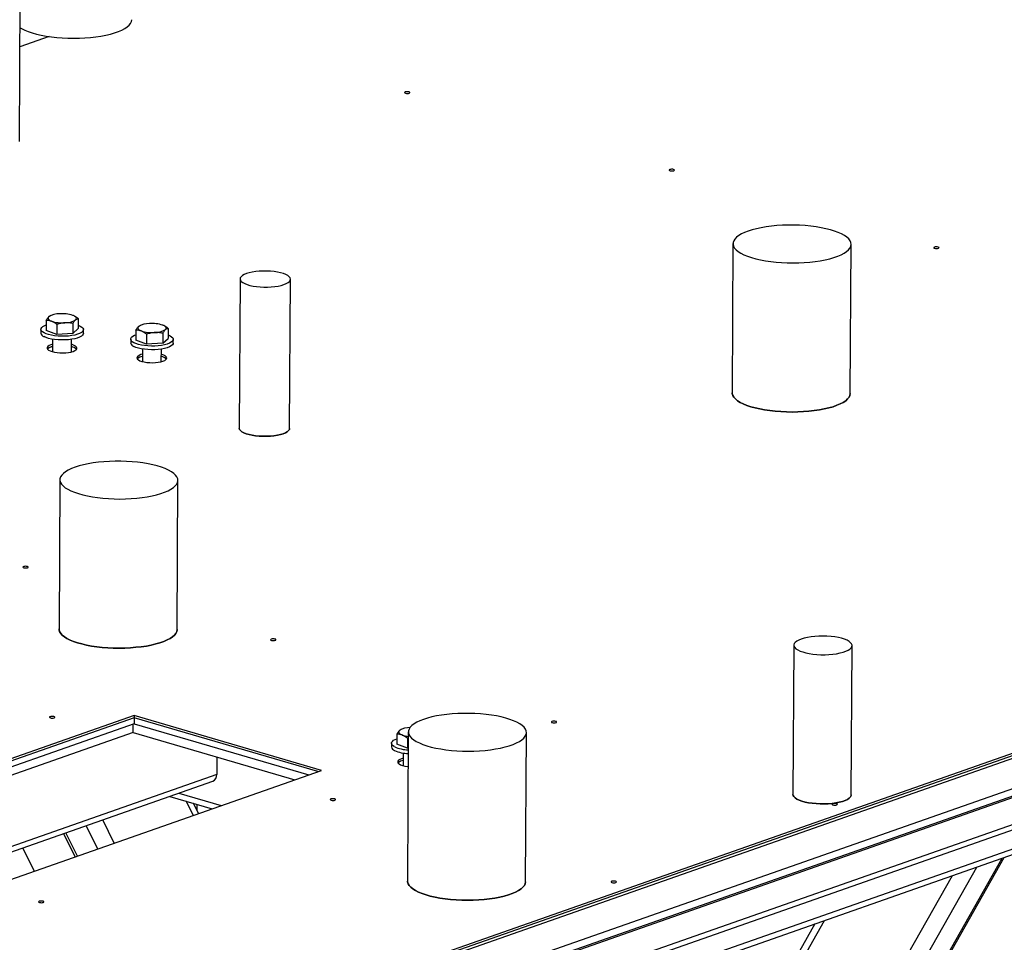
# Model space of a CAD drawing. Header units: millimetres. Extents: x 5 to 589, y 5 to 415.
# Tile 57 of 120: x 367 to 383, y 82 to 97. Entities that reach past the tile are written whole.
import ezdxf

# ---------------------------------------------------------------- set-up
doc = ezdxf.new("R2010")
doc.units = ezdxf.units.MM
doc.layers.add('TRAIT-FORT', color=4, linetype='Continuous', lineweight=25)

msp = doc.modelspace()

# ---------------------------------------------------------------- linework, layer by layer
at = {"layer": 'TRAIT-FORT', "color": 4, "linetype": 'Continuous', "lineweight": 25}
for p, q in [((367.325, 94.719), (367.338, 97.088)), ((367.795, 96.383), (367.333, 96.221)), ((367.795, 96.383), (367.333, 96.221)), ((378.659, 93.095), (378.646, 90.726)), ((380.521, 90.716), (380.534, 93.084)), ((369.651, 80.287), (405.439, 92.836)), ((369.651, 80.252), (405.438, 92.8)), ((405.686, 92.839), (369.664, 80.208)), ((407.098, 92.855), (369.739, 79.756)), ((369.719, 79.608), (406.743, 92.591)), ((407.097, 92.737), (369.738, 79.637)), ((370.83, 92.534), (370.816, 90.166)), ((371.616, 90.161), (371.63, 92.53)), ((369.716, 79.182), (406.741, 92.164)), ((369.709, 79.092), (406.624, 92.036)), ((367.749, 91.876), (367.748, 91.718)), ((367.822, 91.953), (367.814, 91.949)), ((367.919, 91.812), (367.918, 91.654)), ((368.174, 91.827), (368.173, 91.668)), ((368.187, 91.95), (368.187, 91.951)), ((368.259, 91.905), (368.258, 91.746)), ((367.665, 91.734), (367.665, 91.675)), ((367.918, 91.654), (367.748, 91.718)), ((368.173, 91.668), (367.918, 91.654)), ((368.173, 91.668), (368.258, 91.746)), ((368.34, 91.671), (368.34, 91.73)), ((369.175, 91.721), (369.174, 91.562)), ((369.248, 91.797), (369.24, 91.794)), ((369.345, 91.657), (369.344, 91.498)), ((369.6, 91.671), (369.6, 91.513)), ((369.614, 91.795), (369.613, 91.795)), ((369.686, 91.749), (369.685, 91.591)), ((367.852, 91.577), (367.851, 91.378)), ((368.151, 91.376), (368.152, 91.575)), ((369.092, 91.578), (369.092, 91.519)), ((369.344, 91.498), (369.174, 91.562)), ((369.6, 91.513), (369.344, 91.498)), ((369.6, 91.513), (369.685, 91.591)), ((369.767, 91.515), (369.767, 91.575)), ((367.851, 91.46), (367.825, 91.452)), ((369.279, 91.421), (369.278, 91.222)), ((369.578, 91.221), (369.579, 91.42)), ((369.278, 91.305), (369.251, 91.297)), ((404.369, 90.94), (369.585, 78.743)), ((369.578, 78.654), (404.252, 90.812)), ((367.967, 89.346), (367.954, 86.977)), ((369.829, 86.967), (369.842, 89.335)), ((379.626, 86.718), (379.612, 84.35)), ((380.537, 84.345), (380.551, 86.713)), ((369.149, 85.566), (363.184, 83.474)), ((369.149, 85.601), (363.63, 83.666)), ((369.149, 85.566), (363.63, 83.631)), ((369.149, 85.566), (369.148, 85.471)), ((372.122, 84.73), (369.149, 85.601)), ((369.149, 85.601), (369.149, 85.566)), ((372.067, 84.711), (369.149, 85.566)), ((369.148, 85.471), (363.33, 83.431)), ((369.129, 85.334), (369.129, 85.465)), ((369.148, 85.471), (371.919, 84.659)), ((369.148, 85.471), (371.919, 84.659)), ((369.129, 85.334), (363.532, 83.372)), ((369.129, 85.334), (371.698, 84.581)), ((373.318, 85.305), (373.317, 85.147)), ((373.391, 85.382), (373.383, 85.378)), ((373.488, 85.242), (373.487, 85.083)), ((373.502, 85.246), (373.488, 85.242)), ((373.502, 85.342), (373.489, 82.973)), ((375.364, 82.963), (375.377, 85.331)), ((373.235, 85.163), (373.235, 85.104)), ((373.487, 85.083), (373.317, 85.147)), ((373.501, 85.084), (373.487, 85.083)), ((370.462, 84.944), (370.46, 84.667)), ((373.421, 85.006), (373.42, 84.807)), ((370.46, 84.667), (365.295, 82.856)), ((366.603, 82.795), (372.122, 84.73)), ((365.43, 82.816), (370.398, 84.558)), ((369.716, 84.319), (370.387, 84.122)), ((369.859, 84.369), (370.53, 84.172)), ((370.088, 84.017), (369.974, 84.243)), ((370.171, 84.046), (370.088, 84.209)), ((370.147, 84.093), (370.148, 84.192)), ((368.568, 83.484), (368.383, 83.851)), ((368.832, 83.577), (368.647, 83.944)), ((368.026, 83.726), (368.212, 83.359)), ((368.245, 83.371), (368.06, 83.738)), ((367.562, 83.131), (367.377, 83.498)), ((376.56, 72.098), (382.935, 83.337)), ((376.622, 72.161), (382.968, 83.349)), ((376.027, 72.272), (382.146, 83.061)), ((376.158, 71.957), (382.534, 83.197)), ((376.043, 75.17), (380.115, 82.348)), ((379.961, 82.295), (376.116, 75.516))]:
    msp.add_line(p, q, dxfattribs=at)
at = {"layer": 'TRAIT-FORT', "color": 4, "linetype": 'Continuous', "lineweight": 25, "flags": 128}
for points in [[(367.335, 96.524), (367.359, 96.51), (367.408, 96.485), (367.464, 96.462), (367.527, 96.441), (367.596, 96.422), (367.67, 96.405), (367.749, 96.39), (367.832, 96.378), (367.918, 96.368), (368.006, 96.361), (368.096, 96.357), (368.186, 96.356), (368.277, 96.357), (368.366, 96.361), (368.454, 96.368), (368.539, 96.378), (368.62, 96.39), (368.698, 96.405), (368.77, 96.422), (368.837, 96.441), (368.897, 96.462), (368.951, 96.485), (368.998, 96.51), (369.037, 96.536), (369.067, 96.563), (369.09, 96.591), (369.103, 96.62), (369.108, 96.649), (369.109, 96.65)], [(373.453, 95.503), (373.445, 95.498), (373.443, 95.493), (373.447, 95.488), (373.457, 95.484), (373.471, 95.481), (373.487, 95.48), (373.503, 95.481), (373.517, 95.484), (373.525, 95.489), (373.528, 95.494), (373.523, 95.499), (373.513, 95.504), (373.499, 95.506), (373.483, 95.507), (373.467, 95.506), (373.453, 95.503)], [(377.656, 94.271), (377.647, 94.267), (377.645, 94.262), (377.649, 94.256), (377.659, 94.252), (377.673, 94.249), (377.689, 94.249), (377.706, 94.25), (377.719, 94.253), (377.727, 94.257), (377.73, 94.263), (377.726, 94.268), (377.716, 94.272), (377.701, 94.275), (377.685, 94.276), (377.669, 94.274), (377.656, 94.271)], [(378.9, 93.294), (378.843, 93.272), (378.793, 93.248), (378.75, 93.222), (378.715, 93.196), (378.688, 93.168), (378.67, 93.14), (378.661, 93.111), (378.66, 93.082), (378.668, 93.053), (378.685, 93.025), (378.71, 92.997), (378.744, 92.969), (378.785, 92.944), (378.834, 92.919), (378.89, 92.896), (378.953, 92.875), (379.022, 92.855), (379.096, 92.838), (379.175, 92.824), (379.258, 92.812), (379.344, 92.802), (379.432, 92.795), (379.522, 92.791), (379.612, 92.789), (379.703, 92.791), (379.792, 92.795), (379.88, 92.802), (379.965, 92.812), (380.046, 92.824), (380.123, 92.839), (380.196, 92.856), (380.263, 92.875), (380.323, 92.896), (380.377, 92.919), (380.424, 92.944), (380.462, 92.97), (380.493, 92.997), (380.516, 93.025), (380.529, 93.054), (380.534, 93.082), (380.531, 93.111), (380.518, 93.14), (380.497, 93.169), (380.468, 93.196), (380.43, 93.223), (380.385, 93.248), (380.332, 93.272), (380.273, 93.294), (380.207, 93.314), (380.135, 93.332), (380.059, 93.348), (379.978, 93.362), (379.894, 93.373), (379.806, 93.381), (379.717, 93.387), (379.627, 93.389), (379.536, 93.389), (379.446, 93.386), (379.358, 93.381), (379.271, 93.373), (379.188, 93.362), (379.108, 93.348), (379.034, 93.332), (378.964, 93.314), (378.9, 93.294)], [(381.858, 93.04), (381.849, 93.035), (381.847, 93.03), (381.851, 93.025), (381.861, 93.021), (381.875, 93.018), (381.892, 93.017), (381.908, 93.018), (381.921, 93.021), (381.929, 93.026), (381.932, 93.031), (381.928, 93.036), (381.918, 93.041), (381.904, 93.043), (381.887, 93.044), (381.871, 93.043), (381.858, 93.04)], [(370.932, 92.619), (370.896, 92.604), (370.867, 92.588), (370.846, 92.57), (370.833, 92.551), (370.83, 92.532), (370.835, 92.513), (370.849, 92.494), (370.872, 92.477), (370.903, 92.46), (370.941, 92.445), (370.985, 92.432), (371.035, 92.421), (371.089, 92.413), (371.147, 92.407), (371.206, 92.404), (371.266, 92.404), (371.325, 92.407), (371.381, 92.413), (371.435, 92.421), (371.484, 92.432), (371.527, 92.445), (371.563, 92.46), (371.593, 92.477), (371.614, 92.494), (371.626, 92.513), (371.63, 92.532), (371.624, 92.551), (371.61, 92.57), (371.587, 92.588), (371.557, 92.604), (371.519, 92.619), (371.474, 92.632), (371.424, 92.643), (371.37, 92.651), (371.313, 92.657), (371.253, 92.66), (371.194, 92.66), (371.135, 92.657), (371.078, 92.651), (371.024, 92.643), (370.975, 92.632), (370.932, 92.619)], [(367.791, 91.934), (367.784, 91.925), (367.78, 91.916), (367.779, 91.906), (367.783, 91.897), (367.79, 91.888), (367.801, 91.879), (367.816, 91.871), (367.834, 91.863)], [(368.216, 91.885), (368.224, 91.894), (368.228, 91.903), (368.229, 91.913), (368.225, 91.922), (368.218, 91.931), (368.206, 91.94), (368.192, 91.948), (368.174, 91.956)], [(367.715, 91.677), (367.69, 91.693), (367.674, 91.71), (367.666, 91.728), (367.668, 91.746), (367.678, 91.763), (367.698, 91.78), (367.726, 91.795), (367.748, 91.804)], [(368.258, 91.801), (368.291, 91.787), (368.316, 91.771), (368.332, 91.754), (368.34, 91.736), (368.338, 91.718), (368.328, 91.701), (368.308, 91.684), (368.28, 91.669), (368.245, 91.655), (368.203, 91.644), (368.155, 91.635), (368.104, 91.628), (368.049, 91.625), (367.993, 91.624), (367.938, 91.626), (367.884, 91.631), (367.834, 91.639), (367.788, 91.65), (367.748, 91.662), (367.715, 91.677), (367.715, 91.677)], [(368.34, 91.671), (368.338, 91.659), (368.327, 91.642), (368.308, 91.625), (368.28, 91.61), (368.244, 91.596), (368.202, 91.585), (368.155, 91.576), (368.103, 91.569), (368.049, 91.565), (367.993, 91.565), (367.938, 91.567), (367.884, 91.572), (367.834, 91.58), (367.788, 91.59), (367.748, 91.603), (367.715, 91.618)], [(369.218, 91.779), (369.21, 91.77), (369.206, 91.761), (369.206, 91.751), (369.21, 91.742), (369.217, 91.733), (369.228, 91.724), (369.243, 91.716), (369.26, 91.708)], [(369.643, 91.729), (369.651, 91.738), (369.655, 91.748), (369.655, 91.757), (369.652, 91.767), (369.644, 91.776), (369.633, 91.785), (369.619, 91.793), (369.601, 91.8)], [(367.852, 91.496), (367.825, 91.488), (367.797, 91.476), (367.777, 91.462), (367.766, 91.448), (367.764, 91.433), (367.771, 91.418), (367.787, 91.404), (367.811, 91.391), (367.842, 91.38), (367.88, 91.371), (367.922, 91.365), (367.967, 91.361), (368.014, 91.36), (368.06, 91.362), (368.104, 91.367), (368.143, 91.374), (368.178, 91.384), (368.205, 91.396), (368.225, 91.409), (368.236, 91.424), (368.238, 91.439), (368.231, 91.453), (368.216, 91.468), (368.192, 91.48), (368.16, 91.492), (368.152, 91.494)], [(369.142, 91.521), (369.117, 91.537), (369.1, 91.555), (369.093, 91.572), (369.094, 91.59), (369.105, 91.608), (369.125, 91.624), (369.152, 91.64), (369.175, 91.649)], [(369.685, 91.646), (369.717, 91.632), (369.742, 91.616), (369.759, 91.598), (369.767, 91.581), (369.765, 91.563), (369.754, 91.545), (369.735, 91.529), (369.707, 91.514), (369.671, 91.5), (369.629, 91.488), (369.582, 91.479), (369.53, 91.473), (369.476, 91.469), (369.42, 91.469), (369.365, 91.471), (369.311, 91.476), (369.261, 91.484), (369.215, 91.494), (369.175, 91.507), (369.142, 91.521), (369.142, 91.521)], [(369.767, 91.515), (369.765, 91.504), (369.754, 91.486), (369.734, 91.47), (369.707, 91.454), (369.671, 91.441), (369.629, 91.429), (369.582, 91.42), (369.53, 91.414), (369.476, 91.41), (369.42, 91.409), (369.364, 91.412), (369.311, 91.417), (369.26, 91.425), (369.215, 91.435), (369.175, 91.448), (369.142, 91.462)], [(369.278, 91.34), (369.251, 91.332), (369.224, 91.32), (369.204, 91.307), (369.193, 91.293), (369.191, 91.278), (369.198, 91.263), (369.214, 91.249), (369.238, 91.236), (369.269, 91.225), (369.307, 91.216), (369.349, 91.209), (369.394, 91.205), (369.441, 91.204), (369.487, 91.206), (369.53, 91.211), (369.57, 91.219), (369.605, 91.229), (369.632, 91.241), (369.652, 91.254), (369.663, 91.268), (369.665, 91.283), (369.658, 91.298), (369.642, 91.312), (369.618, 91.325), (369.587, 91.336), (369.578, 91.339)], [(378.646, 90.726), (378.647, 90.714), (378.655, 90.685), (378.672, 90.656), (378.697, 90.628), (378.73, 90.601), (378.772, 90.575), (378.821, 90.55), (378.877, 90.527), (378.94, 90.506), (379.009, 90.487), (379.083, 90.47), (379.162, 90.455), (379.244, 90.443), (379.33, 90.433), (379.419, 90.427), (379.508, 90.422), (379.599, 90.421), (379.689, 90.422), (379.779, 90.427), (379.866, 90.434), (379.951, 90.443), (380.033, 90.455), (380.11, 90.47), (380.183, 90.487), (380.249, 90.506), (380.31, 90.528), (380.364, 90.551), (380.41, 90.575), (380.449, 90.601), (380.48, 90.629), (380.502, 90.657), (380.516, 90.685), (380.521, 90.714), (380.521, 90.716)], [(380.521, 90.716), (380.521, 90.714), (380.516, 90.685), (380.502, 90.657), (380.48, 90.629), (380.449, 90.601), (380.41, 90.575), (380.364, 90.551), (380.31, 90.528), (380.249, 90.506), (380.183, 90.487), (380.11, 90.47), (380.033, 90.455), (379.951, 90.443), (379.866, 90.434), (379.779, 90.427), (379.689, 90.422), (379.599, 90.421), (379.508, 90.422), (379.419, 90.427), (379.33, 90.433), (379.244, 90.443), (379.162, 90.455), (379.083, 90.47), (379.009, 90.487), (378.94, 90.506), (378.877, 90.527), (378.821, 90.55), (378.772, 90.575), (378.73, 90.601), (378.697, 90.628), (378.672, 90.656), (378.655, 90.685), (378.647, 90.714), (378.646, 90.726)], [(370.816, 90.166), (370.816, 90.164), (370.822, 90.145), (370.836, 90.126), (370.859, 90.108), (370.889, 90.092), (370.927, 90.077), (370.972, 90.064), (371.022, 90.053), (371.076, 90.045), (371.133, 90.039), (371.193, 90.036), (371.252, 90.036), (371.311, 90.039), (371.368, 90.044), (371.422, 90.053), (371.47, 90.064), (371.514, 90.077), (371.55, 90.092), (371.579, 90.108), (371.6, 90.126), (371.613, 90.145), (371.616, 90.161)], [(371.616, 90.161), (371.613, 90.145), (371.6, 90.126), (371.579, 90.108), (371.55, 90.092), (371.514, 90.077), (371.47, 90.064), (371.422, 90.053), (371.368, 90.044), (371.311, 90.039), (371.252, 90.036), (371.193, 90.036), (371.133, 90.039), (371.076, 90.045), (371.022, 90.053), (370.972, 90.064), (370.927, 90.077), (370.889, 90.092), (370.859, 90.108), (370.836, 90.126), (370.822, 90.145), (370.816, 90.164), (370.816, 90.166)], [(368.208, 89.545), (368.151, 89.523), (368.101, 89.499), (368.058, 89.473), (368.023, 89.447), (367.996, 89.419), (367.978, 89.391), (367.969, 89.362), (367.968, 89.333), (367.976, 89.304), (367.993, 89.276), (368.018, 89.248), (368.052, 89.22), (368.093, 89.194), (368.142, 89.17), (368.198, 89.147), (368.261, 89.126), (368.33, 89.106), (368.404, 89.089), (368.483, 89.075), (368.566, 89.062), (368.652, 89.053), (368.74, 89.046), (368.83, 89.042), (368.92, 89.04), (369.011, 89.042), (369.1, 89.046), (369.188, 89.053), (369.273, 89.063), (369.354, 89.075), (369.431, 89.09), (369.504, 89.107), (369.571, 89.126), (369.631, 89.147), (369.685, 89.17), (369.732, 89.195), (369.77, 89.221), (369.801, 89.248), (369.823, 89.276), (369.837, 89.304), (369.842, 89.333), (369.839, 89.362), (369.826, 89.391), (369.805, 89.42), (369.776, 89.447), (369.738, 89.474), (369.693, 89.499), (369.64, 89.523), (369.581, 89.545), (369.515, 89.565), (369.443, 89.583), (369.367, 89.599), (369.286, 89.613), (369.202, 89.624), (369.114, 89.632), (369.025, 89.637), (368.935, 89.64), (368.844, 89.64), (368.754, 89.637), (368.666, 89.632), (368.579, 89.623), (368.496, 89.613), (368.416, 89.599), (368.342, 89.583), (368.272, 89.565), (368.208, 89.545)], [(367.392, 87.968), (367.384, 87.963), (367.381, 87.958), (367.386, 87.953), (367.395, 87.948), (367.41, 87.946), (367.426, 87.945), (367.442, 87.946), (367.455, 87.949), (367.464, 87.954), (367.466, 87.959), (367.462, 87.964), (367.452, 87.968), (367.438, 87.971), (367.422, 87.972), (367.406, 87.971), (367.392, 87.968)], [(367.954, 86.977), (367.955, 86.965), (367.963, 86.936), (367.98, 86.907), (368.005, 86.879), (368.038, 86.852), (368.08, 86.826), (368.129, 86.801), (368.185, 86.778), (368.248, 86.757), (368.317, 86.738), (368.391, 86.721), (368.47, 86.706), (368.552, 86.694), (368.638, 86.684), (368.727, 86.677), (368.816, 86.673), (368.907, 86.672), (368.997, 86.673), (369.087, 86.678), (369.174, 86.685), (369.259, 86.694), (369.341, 86.706), (369.418, 86.721), (369.491, 86.738), (369.557, 86.757), (369.618, 86.779), (369.672, 86.802), (369.718, 86.826), (369.757, 86.852), (369.788, 86.879), (369.81, 86.907), (369.824, 86.936), (369.829, 86.965), (369.829, 86.967)], [(369.829, 86.967), (369.829, 86.965), (369.824, 86.936), (369.81, 86.907), (369.788, 86.879), (369.757, 86.852), (369.718, 86.826), (369.672, 86.802), (369.618, 86.779), (369.557, 86.757), (369.491, 86.738), (369.418, 86.721), (369.341, 86.706), (369.259, 86.694), (369.174, 86.685), (369.087, 86.678), (368.997, 86.673), (368.907, 86.672), (368.816, 86.673), (368.727, 86.677), (368.638, 86.684), (368.552, 86.694), (368.47, 86.706), (368.391, 86.721), (368.317, 86.738), (368.248, 86.757), (368.185, 86.778), (368.129, 86.801), (368.08, 86.826), (368.038, 86.852), (368.005, 86.879), (367.98, 86.907), (367.963, 86.936), (367.955, 86.965), (367.954, 86.977)], [(371.325, 86.815), (371.316, 86.811), (371.314, 86.805), (371.318, 86.8), (371.328, 86.796), (371.342, 86.793), (371.359, 86.792), (371.375, 86.794), (371.388, 86.797), (371.396, 86.801), (371.399, 86.806), (371.395, 86.812), (371.385, 86.816), (371.371, 86.819), (371.354, 86.82), (371.338, 86.818), (371.325, 86.815)], [(379.744, 86.817), (379.705, 86.8), (379.672, 86.783), (379.648, 86.764), (379.633, 86.744), (379.626, 86.723), (379.628, 86.703), (379.639, 86.682), (379.659, 86.662), (379.688, 86.644), (379.724, 86.626), (379.767, 86.611), (379.816, 86.597), (379.871, 86.586), (379.93, 86.577), (379.992, 86.571), (380.056, 86.568), (380.121, 86.568), (380.184, 86.57), (380.247, 86.576), (380.305, 86.584), (380.36, 86.595), (380.41, 86.608), (380.453, 86.623), (380.489, 86.64), (380.517, 86.658), (380.537, 86.678), (380.548, 86.698), (380.55, 86.719), (380.544, 86.739), (380.528, 86.759), (380.504, 86.779), (380.472, 86.797), (380.432, 86.813), (380.385, 86.828), (380.333, 86.84), (380.276, 86.85), (380.216, 86.857), (380.152, 86.862), (380.088, 86.864), (380.024, 86.863), (379.961, 86.859), (379.9, 86.852), (379.843, 86.843), (379.791, 86.831), (379.744, 86.817)], [(367.813, 85.584), (367.804, 85.579), (367.802, 85.574), (367.806, 85.569), (367.816, 85.565), (367.83, 85.562), (367.847, 85.561), (367.863, 85.562), (367.876, 85.565), (367.885, 85.57), (367.887, 85.575), (367.883, 85.58), (367.873, 85.585), (367.859, 85.587), (367.842, 85.588), (367.826, 85.587), (367.813, 85.584)], [(373.743, 85.541), (373.686, 85.519), (373.635, 85.495), (373.593, 85.469), (373.558, 85.443), (373.531, 85.415), (373.513, 85.387), (373.504, 85.358), (373.503, 85.329), (373.511, 85.3), (373.528, 85.272), (373.553, 85.244), (373.587, 85.217), (373.628, 85.191), (373.677, 85.166), (373.733, 85.143), (373.796, 85.122), (373.865, 85.102), (373.939, 85.085), (374.018, 85.071), (374.1, 85.059), (374.186, 85.049), (374.275, 85.042), (374.365, 85.038), (374.455, 85.036), (374.545, 85.038), (374.635, 85.042), (374.722, 85.049), (374.807, 85.059), (374.889, 85.071), (374.966, 85.086), (375.039, 85.103), (375.105, 85.122), (375.166, 85.143), (375.22, 85.166), (375.266, 85.191), (375.305, 85.217), (375.336, 85.244), (375.358, 85.272), (375.372, 85.301), (375.377, 85.33), (375.374, 85.359), (375.361, 85.387), (375.34, 85.416), (375.311, 85.443), (375.273, 85.47), (375.228, 85.495), (375.175, 85.519), (375.116, 85.541), (375.05, 85.561), (374.978, 85.579), (374.902, 85.595), (374.821, 85.609), (374.736, 85.62), (374.649, 85.628), (374.56, 85.634), (374.47, 85.636), (374.379, 85.636), (374.289, 85.633), (374.201, 85.628), (374.114, 85.62), (374.031, 85.609), (373.951, 85.595), (373.876, 85.579), (373.807, 85.561), (373.743, 85.541)], [(375.784, 85.508), (375.776, 85.504), (375.774, 85.499), (375.778, 85.493), (375.788, 85.489), (375.802, 85.486), (375.818, 85.485), (375.834, 85.487), (375.848, 85.49), (375.856, 85.494), (375.858, 85.5), (375.854, 85.505), (375.844, 85.509), (375.83, 85.512), (375.814, 85.513), (375.798, 85.511), (375.784, 85.508)], [(373.361, 85.364), (373.353, 85.355), (373.349, 85.345), (373.349, 85.336), (373.352, 85.326), (373.36, 85.317), (373.371, 85.308), (373.385, 85.3), (373.403, 85.293)], [(373.285, 85.106), (373.26, 85.122), (373.243, 85.139), (373.235, 85.157), (373.237, 85.175), (373.248, 85.192), (373.267, 85.209), (373.295, 85.224), (373.318, 85.233)], [(373.421, 84.925), (373.394, 84.917), (373.367, 84.905), (373.347, 84.892), (373.336, 84.877), (373.334, 84.862), (373.341, 84.848), (373.356, 84.833), (373.38, 84.821), (373.412, 84.809), (373.449, 84.8), (373.491, 84.794), (373.499, 84.793)], [(379.612, 84.35), (379.615, 84.334), (379.626, 84.314), (379.646, 84.294), (379.674, 84.275), (379.711, 84.258), (379.754, 84.242), (379.803, 84.229), (379.858, 84.218), (379.917, 84.209), (379.979, 84.203), (380.043, 84.2), (380.107, 84.199), (380.171, 84.202), (380.233, 84.207), (380.292, 84.216), (380.347, 84.226), (380.396, 84.239), (380.439, 84.254), (380.476, 84.271), (380.504, 84.29), (380.524, 84.309), (380.535, 84.33), (380.537, 84.345)], [(380.537, 84.345), (380.535, 84.33), (380.524, 84.309), (380.504, 84.29), (380.476, 84.271), (380.439, 84.254), (380.396, 84.239), (380.347, 84.226), (380.292, 84.216), (380.233, 84.207), (380.171, 84.202), (380.107, 84.199), (380.043, 84.2), (379.979, 84.203), (379.917, 84.209), (379.858, 84.218), (379.803, 84.229), (379.754, 84.242), (379.711, 84.258), (379.674, 84.275), (379.646, 84.294), (379.626, 84.314), (379.615, 84.334), (379.612, 84.35)], [(372.273, 84.277), (372.264, 84.272), (372.262, 84.267), (372.266, 84.262), (372.276, 84.258), (372.29, 84.255), (372.306, 84.254), (372.322, 84.255), (372.336, 84.258), (372.344, 84.263), (372.347, 84.268), (372.343, 84.273), (372.333, 84.278), (372.318, 84.28), (372.302, 84.281), (372.286, 84.28), (372.273, 84.277)], [(380.244, 84.201), (380.236, 84.197), (380.233, 84.192), (380.238, 84.186), (380.247, 84.182), (380.262, 84.179), (380.278, 84.178), (380.294, 84.18), (380.308, 84.183), (380.316, 84.187), (380.318, 84.193), (380.314, 84.198), (380.304, 84.202), (380.29, 84.205), (380.274, 84.206), (380.258, 84.204), (380.244, 84.201)], [(373.489, 82.973), (373.49, 82.961), (373.498, 82.932), (373.515, 82.903), (373.54, 82.875), (373.573, 82.848), (373.615, 82.822), (373.664, 82.797), (373.72, 82.774), (373.783, 82.753), (373.851, 82.734), (373.926, 82.717), (374.004, 82.702), (374.087, 82.69), (374.173, 82.68), (374.261, 82.674), (374.351, 82.669), (374.442, 82.668), (374.532, 82.669), (374.622, 82.674), (374.709, 82.681), (374.794, 82.69), (374.876, 82.702), (374.953, 82.717), (375.025, 82.734), (375.092, 82.754), (375.153, 82.775), (375.207, 82.798), (375.253, 82.822), (375.292, 82.848), (375.323, 82.876), (375.345, 82.904), (375.359, 82.932), (375.364, 82.961), (375.364, 82.963)], [(375.364, 82.963), (375.364, 82.961), (375.359, 82.932), (375.345, 82.904), (375.323, 82.876), (375.292, 82.848), (375.253, 82.822), (375.207, 82.798), (375.153, 82.775), (375.092, 82.754), (375.025, 82.734), (374.953, 82.717), (374.876, 82.702), (374.794, 82.69), (374.709, 82.681), (374.622, 82.674), (374.532, 82.669), (374.442, 82.668), (374.351, 82.669), (374.261, 82.674), (374.173, 82.68), (374.087, 82.69), (374.004, 82.702), (373.926, 82.717), (373.851, 82.734), (373.783, 82.753), (373.72, 82.774), (373.664, 82.797), (373.615, 82.822), (373.573, 82.848), (373.54, 82.875), (373.515, 82.903), (373.498, 82.932), (373.49, 82.961), (373.489, 82.973)], [(376.732, 82.97), (376.724, 82.965), (376.722, 82.96), (376.726, 82.955), (376.736, 82.951), (376.75, 82.948), (376.766, 82.947), (376.782, 82.948), (376.796, 82.951), (376.804, 82.956), (376.807, 82.961), (376.802, 82.966), (376.792, 82.971), (376.778, 82.973), (376.762, 82.974), (376.746, 82.973), (376.732, 82.97)], [(367.64, 82.653), (367.632, 82.648), (367.629, 82.643), (367.634, 82.638), (367.643, 82.633), (367.658, 82.631), (367.674, 82.63), (367.69, 82.631), (367.703, 82.634), (367.712, 82.639), (367.714, 82.644), (367.71, 82.649), (367.7, 82.653), (367.686, 82.656), (367.67, 82.657), (367.654, 82.656), (367.64, 82.653)]]:
    msp.add_lwpolyline(points, dxfattribs=at)
at = {"layer": 'TRAIT-FORT', "color": 4, "linetype": 'Continuous', "lineweight": 25}
for centre, radius, start, end in [((367.954, 91.67), 0.31, 88.6682, 121.7145), ((368.004, 91.422), 0.56, 72.3536, 94.3785), ((368.003, 92.397), 0.56, 252.3536, 274.3785), ((368.053, 92.149), 0.31, 268.6682, 301.7145), ((369.381, 91.515), 0.31, 88.6682, 121.7145), ((369.431, 91.267), 0.56, 72.3536, 94.3785), ((367.736, 91.686), 0.0714, 189.1955, 253.2169), ((369.43, 92.242), 0.56, 252.3536, 274.3785), ((369.48, 91.993), 0.31, 268.6682, 301.7145), ((369.162, 91.531), 0.0714, 189.1955, 253.2169), ((367.874, 91.313), 0.149, 98.8883, 134.4011), ((367.852, 91.344), 0.111, 104.4921, 137.6056), ((368.123, 91.303), 0.158, 45.9815, 79.4467), ((368.128, 91.314), 0.147, 44.673, 80.7552), ((369.301, 91.158), 0.149, 98.8883, 134.4011), ((369.279, 91.189), 0.111, 104.4921, 137.6056), ((369.549, 91.148), 0.158, 45.9815, 79.4467), ((369.555, 91.158), 0.147, 44.673, 80.7552), ((373.524, 85.1), 0.31, 88.6682, 121.7145), ((373.547, 85.71), 0.442, 251.0369, 264.1817), ((373.305, 85.115), 0.0714, 189.1955, 253.2169), ((373.522, 85.637), 0.581, 245.9359, 267.9247), ((373.521, 85.578), 0.581, 245.9359, 267.9247), ((373.444, 84.742), 0.149, 98.8883, 134.4011), ((370.352, 84.656), 0.108, 295.1217, 5.6674)]:
    msp.add_arc(centre, radius, start, end, dxfattribs=at)
for points, knots in [([(367.749, 91.876), (367.752, 91.882), (367.759, 91.894), (367.77, 91.909), (367.781, 91.923), (367.788, 91.931), (367.791, 91.934)], [0, 0, 0, 0, 0.247269, 0.495363, 0.746874, 1, 1, 1, 1]), ([(367.834, 91.863), (367.827, 91.865), (367.816, 91.87), (367.798, 91.873), (367.782, 91.876), (367.765, 91.877), (367.754, 91.876), (367.749, 91.876)], [0, 0, 0, 0, 0.219086, 0.412836, 0.607273, 0.803423, 1, 1, 1, 1]), ([(367.791, 91.934), (367.792, 91.935), (367.797, 91.939), (367.804, 91.945), (367.811, 91.948), (367.814, 91.949)], [0, 0, 0, 0, 0.135836, 0.581329, 1, 1, 1, 1]), ([(367.919, 91.812), (367.913, 91.817), (367.902, 91.825), (367.886, 91.837), (367.869, 91.847), (367.851, 91.856), (367.84, 91.861), (367.834, 91.863)], [0, 0, 0, 0, 0.194733, 0.394387, 0.59459, 0.796857, 1, 1, 1, 1]), ([(368.046, 91.839), (368.043, 91.838), (368.03, 91.838), (368.007, 91.835), (367.968, 91.827), (367.938, 91.818), (367.919, 91.812)], [0, 0, 0, 0, 0.070068, 0.299868, 0.530929, 1, 1, 1, 1]), ([(368.174, 91.827), (368.163, 91.829), (368.143, 91.833), (368.111, 91.837), (368.079, 91.84), (368.057, 91.839), (368.046, 91.839)], [0, 0, 0, 0, 0.247269, 0.495363, 0.746874, 1, 1, 1, 1]), ([(368.259, 91.905), (368.254, 91.909), (368.243, 91.918), (368.226, 91.929), (368.209, 91.94), (368.192, 91.949), (368.18, 91.953), (368.174, 91.956)], [0, 0, 0, 0, 0.194733, 0.394387, 0.59459, 0.796857, 1, 1, 1, 1]), ([(368.174, 91.827), (368.177, 91.833), (368.184, 91.844), (368.195, 91.86), (368.206, 91.874), (368.213, 91.881), (368.216, 91.885)], [0, 0, 0, 0, 0.247269, 0.495363, 0.746874, 1, 1, 1, 1]), ([(368.216, 91.885), (368.218, 91.886), (368.222, 91.89), (368.229, 91.895), (368.243, 91.902), (368.253, 91.904), (368.259, 91.905)], [0, 0, 0, 0, 0.070068, 0.299868, 0.530929, 1, 1, 1, 1]), ([(369.175, 91.721), (369.179, 91.727), (369.186, 91.738), (369.196, 91.754), (369.207, 91.768), (369.214, 91.775), (369.218, 91.779)], [0, 0, 0, 0, 0.247269, 0.495363, 0.746874, 1, 1, 1, 1]), ([(369.26, 91.708), (369.254, 91.71), (369.242, 91.714), (369.225, 91.718), (369.208, 91.72), (369.192, 91.721), (369.181, 91.721), (369.175, 91.721)], [0, 0, 0, 0, 0.219086, 0.412836, 0.607273, 0.803423, 1, 1, 1, 1]), ([(369.218, 91.779), (369.219, 91.78), (369.223, 91.784), (369.231, 91.789), (369.237, 91.792), (369.24, 91.794)], [0, 0, 0, 0, 0.135836, 0.581329, 1, 1, 1, 1]), ([(369.345, 91.657), (369.34, 91.661), (369.329, 91.67), (369.312, 91.681), (369.295, 91.692), (369.278, 91.701), (369.266, 91.706), (369.26, 91.708)], [0, 0, 0, 0, 0.194733, 0.394387, 0.59459, 0.796857, 1, 1, 1, 1]), ([(369.473, 91.683), (369.47, 91.683), (369.457, 91.682), (369.434, 91.679), (369.394, 91.672), (369.365, 91.663), (369.345, 91.657)], [0, 0, 0, 0, 0.070068, 0.299868, 0.530929, 1, 1, 1, 1]), ([(369.6, 91.671), (369.59, 91.673), (369.57, 91.678), (369.538, 91.682), (369.506, 91.684), (369.484, 91.684), (369.473, 91.683)], [0, 0, 0, 0, 0.247269, 0.495363, 0.746874, 1, 1, 1, 1]), ([(369.6, 91.671), (369.604, 91.677), (369.611, 91.689), (369.621, 91.705), (369.632, 91.719), (369.64, 91.726), (369.643, 91.729)], [0, 0, 0, 0, 0.247269, 0.495363, 0.746874, 1, 1, 1, 1]), ([(369.686, 91.749), (369.68, 91.754), (369.669, 91.762), (369.653, 91.774), (369.636, 91.784), (369.618, 91.793), (369.607, 91.798), (369.601, 91.8)], [0, 0, 0, 0, 0.194733, 0.394387, 0.59459, 0.796857, 1, 1, 1, 1]), ([(369.643, 91.729), (369.644, 91.73), (369.649, 91.734), (369.656, 91.74), (369.669, 91.747), (369.679, 91.748), (369.686, 91.749)], [0, 0, 0, 0, 0.070068, 0.299868, 0.530929, 1, 1, 1, 1]), ([(373.318, 85.305), (373.322, 85.311), (373.328, 85.323), (373.339, 85.339), (373.35, 85.353), (373.357, 85.36), (373.361, 85.364)], [0, 0, 0, 0, 0.247269, 0.495363, 0.746874, 1, 1, 1, 1]), ([(373.403, 85.293), (373.397, 85.295), (373.385, 85.299), (373.368, 85.303), (373.351, 85.305), (373.334, 85.306), (373.324, 85.306), (373.318, 85.305)], [0, 0, 0, 0, 0.219086, 0.412836, 0.607273, 0.803423, 1, 1, 1, 1]), ([(373.361, 85.364), (373.362, 85.364), (373.366, 85.368), (373.374, 85.374), (373.38, 85.377), (373.383, 85.378)], [0, 0, 0, 0, 0.135836, 0.581329, 1, 1, 1, 1]), ([(373.488, 85.242), (373.483, 85.246), (373.472, 85.254), (373.455, 85.266), (373.438, 85.276), (373.421, 85.286), (373.409, 85.29), (373.403, 85.293)], [0, 0, 0, 0, 0.194733, 0.394387, 0.59459, 0.796857, 1, 1, 1, 1])]:
    msp.add_open_spline(points, degree=3, knots=knots, dxfattribs=at)

doc.saveas('drawing.dxf')
